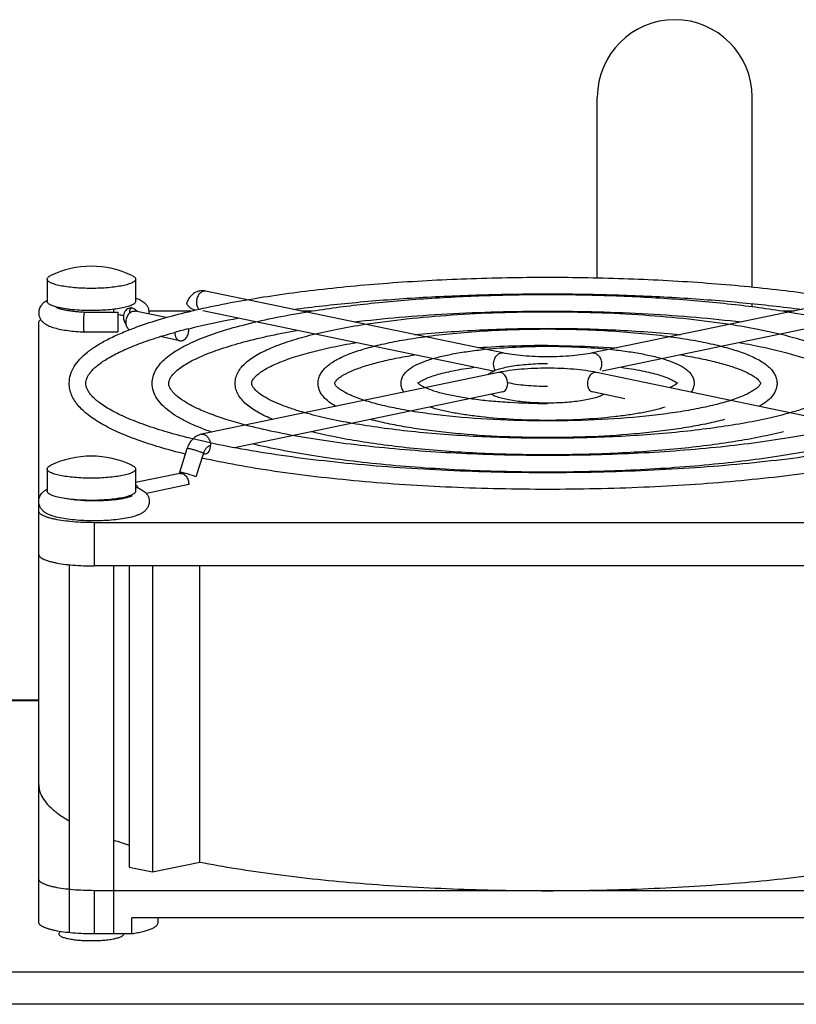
# Model space of a CAD drawing. Extents: x -1817 to 1181, y 8 to 1522.
# Tile 27 of 66: x -910 to -840, y 930 to 1019. Entities that reach past the tile are written whole.
import ezdxf

# ---------------------------------------------------------------- set-up
doc = ezdxf.new("R2010")
doc.units = 0
doc.header["$LTSCALE"] = 65.395
doc.layers.get('0').update_dxf_attribs({"linetype": 'CONTINUOUS'})

msp = doc.modelspace()

# ---------------------------------------------------------------- linework, layer by layer
at = {"color": 6, "linetype": 'CONTINUOUS'}
for p, q in [((-857.6, 995.638), (-857.6, 1011.962)), ((-843.6, 994.81), (-843.6, 1011.962)), ((-907.35, 995.51), (-907.35, 993.505)), ((-899.35, 995.51), (-899.35, 993.505)), ((-866.159, 988.843), (-893.03, 994.43)), ((-831.171, 994.43), (-858.041, 988.843)), ((-857.6, 994.068), (-857.6, 994.138)), ((-843.6, 993.035), (-843.6, 993.303)), ((-905.35, 992.785), (-905.35, 992.672)), ((-903.955, 992.544), (-903.936, 992.543)), ((-903.937, 992.543), (-900.956, 992.543)), ((-903.937, 992.543), (-903.936, 992.543)), ((-901.35, 992.785), (-901.35, 992.543)), ((-896.599, 992.042), (-899.393, 992.623)), ((-894.325, 992.634), (-898.124, 992.634)), ((-867.025, 987.185), (-893.273, 992.642)), ((-883.408, 992.634), (-884.39, 992.634)), ((-830.927, 992.642), (-857.175, 987.185)), ((-839.81, 992.634), (-840.792, 992.634)), ((-908.1, 975.584), (-908.1, 991.594)), ((-903.975, 990.743), (-903.976, 990.743)), ((-903.975, 990.743), (-900.956, 990.743)), ((-895.828, 990.701), (-895.812, 990.705)), ((-895.828, 990.701), (-895.811, 990.705)), ((-895.355, 989.945), (-897.142, 990.317)), ((-866.526, 987.079), (-893.396, 981.493)), ((-830.804, 981.493), (-857.674, 987.079)), ((-850.396, 986.104), (-850.393, 986.102)), ((-850.396, 986.104), (-850.395, 986.104)), ((-850.395, 986.104), (-850.394, 986.102)), ((-866.159, 985.317), (-890.41, 980.275)), ((-855.104, 984.706), (-858.041, 985.317)), ((-894.711, 980.187), (-895.39, 978.042)), ((-907.35, 978.357), (-907.35, 976.352)), ((-899.35, 978.357), (-899.35, 976.352)), ((-895.355, 977.955), (-899.35, 977.125)), ((-908.1, 937.376), (-908.1, 975.265)), ((-905.35, 975.632), (-905.35, 975.618)), ((-901.35, 975.632), (-901.35, 975.558)), ((-821.1, 973.506), (-903.1, 973.506)), ((-905.35, 969.705), (-905.35, 936.448)), ((-821.1, 969.593), (-903.1, 969.593)), ((-901.35, 969.593), (-901.35, 936.336)), ((-899.93, 969.593), (-899.93, 942.388)), ((-897.809, 969.593), (-897.809, 941.947)), ((-893.549, 942.833), (-893.549, 969.593)), ((-908.1, 957.462), (-969.1, 957.462)), ((-899.93, 942.388), (-897.809, 941.947)), ((-897.809, 941.947), (-893.549, 942.833)), ((-821.1, 940.249), (-903.1, 940.249)), ((-899.684, 936.336), (-899.684, 937.803)), ((-824.516, 937.803), (-899.684, 937.803)), ((-897.35, 937.803), (-897.35, 937.324))]:
    msp.add_line(p, q, dxfattribs=at)
at = {"color": 2, "linetype": 'CONTINUOUS'}
for p, q in [((-900.956, 992.543), (-900.956, 990.743)), ((-893.217, 979.783), (-893.895, 977.638)), ((-895.153, 977.95), (-895.128, 978.028)), ((-894.536, 976.942), (-898.38, 976.143)), ((-899.684, 936.336), (-903.1, 936.336))]:
    msp.add_line(p, q, dxfattribs=at)
at = {"color": 9, "linetype": 'CONTINUOUS'}
for p, q in [((-903.1, 973.506), (-903.1, 969.593)), ((-908.1, 957.397), (-971.551, 957.397)), ((-903.1, 940.249), (-903.1, 936.336)), ((-969.1, 932.914), (-804.1, 932.914)), ((-804.1, 929.98), (-969.1, 929.98))]:
    msp.add_line(p, q, dxfattribs=at)
at = {"color": 6, "linetype": 'CONTINUOUS'}
for centre, radius, start, end in [((-850.6, 1011.962), 7, 0, 180), ((-903.35, 988.174), 8.5, 64.43087, 115.56913), ((-893.321, 993.031), 1.429, 78.24514, 84.56584), ((-906.301, 991.603), 2.242, 117.90432, 118.8724), ((-899.187, 992.477), 0.725, 180.0144, 184.38686), ((-899.192, 992.477), 1.079, 353.66957, 359.99302), ((-881.811, 939.799), 52.797, 103.96753, 105.37718), ((-862.202, 899.432), 90.079, 89.93542, 93.91644), ((-873.321, 985.614), 0.689, 134.47333, 134.89576), ((-903.35, 971.021), 8.5, 64.43087, 115.56913), ((-888.249, 983.38), 40.719, 251.22989, 253.32677)]:
    msp.add_arc(centre, radius, start, end, dxfattribs=at)
at = {"color": 2, "linetype": 'CONTINUOUS'}
for centre, radius, start, end in [((-894.589, 990.694), 1.22, 179.41859, 179.99963), ((-895.727, 990.959), 1.191, 359.98639, 3.82172), ((-899.439, 975.792), 1.01, 180.70465, 185.67371)]:
    msp.add_arc(centre, radius, start, end, dxfattribs=at)
at = {"color": 6, "linetype": 'CONTINUOUS'}
for points, knots in [([(-907.35, 995.51), (-907.35, 995.539), (-907.332, 995.604), (-907.263, 995.689), (-907.156, 995.771), (-907.068, 995.818), (-907.019, 995.841)], [0, 0, 0, 0, 0.178958, 0.393377, 0.6641, 1, 1, 1, 1]), ([(-899.681, 995.841), (-899.632, 995.818), (-899.545, 995.771), (-899.437, 995.689), (-899.368, 995.604), (-899.35, 995.539), (-899.35, 995.51)], [0, 0, 0, 0, 0.3359, 0.606623, 0.821042, 1, 1, 1, 1]), ([(-903.35, 994.678), (-903.61, 994.678), (-904.121, 994.688), (-904.863, 994.734), (-905.546, 994.809), (-906.147, 994.908), (-906.582, 995.014), (-906.869, 995.112), (-907.038, 995.184), (-907.172, 995.26), (-907.271, 995.338), (-907.334, 995.421), (-907.35, 995.482), (-907.35, 995.51)], [0, 0, 0, 0, 0.185264, 0.363725, 0.52888, 0.674834, 0.796638, 0.847339, 0.890854, 0.927158, 0.95658, 0.980119, 1, 1, 1, 1]), ([(-899.35, 995.51), (-899.35, 995.482), (-899.366, 995.421), (-899.43, 995.338), (-899.528, 995.26), (-899.662, 995.184), (-899.831, 995.112), (-900.118, 995.014), (-900.554, 994.908), (-901.154, 994.809), (-901.837, 994.734), (-902.579, 994.688), (-903.09, 994.678), (-903.35, 994.678)], [0, 0, 0, 0, 0.019881, 0.04342, 0.072842, 0.109146, 0.152661, 0.203362, 0.325166, 0.47112, 0.636275, 0.814736, 1, 1, 1, 1]), ([(-889.295, 993.654), (-887.281, 993.999), (-883.039, 994.596), (-876.41, 995.22), (-869.362, 995.603), (-864.543, 995.688), (-862.1, 995.688)], [0, 0, 0, 0, 0.224477, 0.470549, 0.731488, 1, 1, 1, 1]), ([(-862.1, 995.688), (-859.657, 995.688), (-854.838, 995.603), (-847.79, 995.22), (-841.161, 994.596), (-836.919, 993.999), (-834.905, 993.654)], [0, 0, 0, 0, 0.268512, 0.529451, 0.775523, 1, 1, 1, 1]), ([(-893.185, 994.454), (-893.347, 994.469), (-893.68, 994.442), (-894.132, 994.23), (-894.487, 993.878), (-894.642, 993.582), (-894.699, 993.427)], [0, 0, 0, 0, 0.248841, 0.497727, 0.747381, 1, 1, 1, 1]), ([(-885.083, 992.778), (-883.316, 993.016), (-879.655, 993.429), (-874.009, 993.864), (-868.117, 994.129), (-864.119, 994.188), (-862.1, 994.188)], [0, 0, 0, 0, 0.232167, 0.479508, 0.73715, 1, 1, 1, 1]), ([(-883.962, 992.545), (-882.331, 992.814), (-878.906, 993.278), (-873.568, 993.765), (-867.915, 994.062), (-864.055, 994.129), (-862.1, 994.129)], [0, 0, 0, 0, 0.226047, 0.472373, 0.732639, 1, 1, 1, 1]), ([(-862.1, 994.188), (-860.081, 994.188), (-856.083, 994.129), (-850.191, 993.864), (-844.545, 993.429), (-840.884, 993.016), (-839.117, 992.778)], [0, 0, 0, 0, 0.26285, 0.520492, 0.767833, 1, 1, 1, 1]), ([(-862.1, 994.129), (-860.145, 994.129), (-856.285, 994.062), (-850.632, 993.765), (-845.294, 993.278), (-841.869, 992.814), (-840.238, 992.545)], [0, 0, 0, 0, 0.267361, 0.527627, 0.773953, 1, 1, 1, 1]), ([(-907.384, 993.566), (-907.471, 993.517), (-907.648, 993.404), (-907.886, 993.172), (-908.066, 992.857), (-908.112, 992.606), (-908.112, 992.477)], [0, 0, 0, 0, 0.219295, 0.456136, 0.719156, 1, 1, 1, 1]), ([(-899.429, 991.128), (-898.732, 991.386), (-897.234, 991.879), (-894.829, 992.531), (-892.153, 993.134), (-890.275, 993.485), (-889.295, 993.654)], [0, 0, 0, 0, 0.21331, 0.451913, 0.714678, 1, 1, 1, 1]), ([(-898.112, 992.477), (-898.112, 992.571), (-898.137, 992.757), (-898.24, 993.009), (-898.388, 993.219), (-898.612, 993.433), (-898.933, 993.628), (-899.208, 993.735), (-899.349, 993.782)], [0, 0, 0, 0, 0.146542, 0.287914, 0.4201, 0.542188, 0.768642, 1, 1, 1, 1]), ([(-908.112, 992.477), (-908.112, 992.373), (-908.082, 992.167), (-907.958, 991.894), (-907.784, 991.676), (-907.525, 991.457), (-907.153, 991.262), (-906.654, 991.095), (-906.085, 990.964), (-905.44, 990.861), (-904.728, 990.785), (-904.232, 990.754), (-903.976, 990.743)], [0, 0, 0, 0, 0.064329, 0.125892, 0.182758, 0.235011, 0.334009, 0.439409, 0.558892, 0.693713, 0.841944, 1, 1, 1, 1]), ([(-906.526, 992.971), (-906.528, 992.973), (-906.51, 992.962), (-906.501, 992.958), (-906.473, 992.944), (-906.443, 992.931), (-906.387, 992.908), (-906.304, 992.878), (-906.186, 992.842), (-906.049, 992.805), (-905.894, 992.769), (-905.723, 992.734), (-905.537, 992.7), (-905.266, 992.658), (-904.902, 992.612), (-904.439, 992.57), (-904.119, 992.551), (-903.955, 992.544)], [0, 0, 0, 0, 0.003538, 0.010753, 0.021155, 0.034449, 0.050384, 0.089331, 0.136608, 0.191174, 0.25221, 0.319041, 0.391083, 0.467808, 0.633349, 0.811944, 1, 1, 1, 1]), ([(-904.045, 991.456), (-904.045, 991.573), (-904.041, 991.799), (-904.026, 992.071), (-904.008, 992.264), (-903.994, 992.376), (-903.978, 992.46), (-903.965, 992.506), (-903.956, 992.523)], [0, 0, 0, 0, 0.327607, 0.631864, 0.760579, 0.867101, 0.947691, 1, 1, 1, 1]), ([(-903.956, 992.523), (-903.955, 992.526), (-903.95, 992.534), (-903.943, 992.543), (-903.937, 992.543)], [0, 0, 0, 0, 0.348667, 1, 1, 1, 1]), ([(-900.444, 992.208), (-900.484, 992.216), (-900.654, 992.249), (-900.825, 992.276), (-900.956, 992.294)], [0, 0, 0, 0, 0.233982, 1, 1, 1, 1]), ([(-899.969, 992.863), (-899.904, 992.884), (-899.82, 992.912), (-899.731, 992.953), (-899.705, 992.967), (-899.698, 992.972)], [0, 0, 0, 0, 0.699455, 0.909299, 1, 1, 1, 1]), ([(-899.778, 992.891), (-899.796, 992.867), (-899.875, 992.744), (-899.912, 992.594), (-899.912, 992.477)], [0, 0, 0, 0, 0.202706, 1, 1, 1, 1]), ([(-897.85, 986.102), (-897.85, 986.303), (-897.795, 986.708), (-897.561, 987.28), (-897.202, 987.805), (-896.737, 988.287), (-896.175, 988.737), (-895.519, 989.163), (-894.767, 989.57), (-893.589, 990.115), (-891.874, 990.746), (-889.537, 991.42), (-886.862, 992.032), (-884.963, 992.38), (-883.962, 992.545)], [0, 0, 0, 0, 0.037416, 0.075162, 0.114029, 0.155109, 0.199431, 0.247782, 0.300691, 0.358486, 0.489291, 0.640471, 0.811202, 1, 1, 1, 1]), ([(-879.632, 991.645), (-878.266, 991.81), (-875.453, 992.098), (-869.611, 992.51), (-865.129, 992.629), (-862.1, 992.629)], [0, 0, 0, 0, 0.234984, 0.482771, 1, 1, 1, 1]), ([(-878.614, 991.433), (-877.367, 991.625), (-874.764, 991.959), (-870.723, 992.308), (-866.466, 992.522), (-863.567, 992.57), (-862.1, 992.57)], [0, 0, 0, 0, 0.228357, 0.475055, 0.734331, 1, 1, 1, 1]), ([(-862.1, 992.629), (-859.071, 992.629), (-854.589, 992.51), (-848.747, 992.098), (-845.934, 991.81), (-844.568, 991.645)], [0, 0, 0, 0, 0.517229, 0.765016, 1, 1, 1, 1]), ([(-862.1, 992.57), (-860.633, 992.57), (-857.734, 992.522), (-853.477, 992.308), (-849.436, 991.959), (-846.833, 991.625), (-845.586, 991.433)], [0, 0, 0, 0, 0.265669, 0.524945, 0.771643, 1, 1, 1, 1]), ([(-840.238, 992.545), (-839.238, 992.38), (-837.338, 992.032), (-834.663, 991.42), (-832.326, 990.746), (-830.611, 990.115), (-829.433, 989.57), (-828.682, 989.163), (-828.025, 988.737), (-827.463, 988.287), (-826.998, 987.805), (-826.639, 987.28), (-826.405, 986.709), (-826.35, 986.303), (-826.35, 986.102)], [0, 0, 0, 0, 0.188798, 0.359528, 0.510709, 0.641513, 0.699308, 0.752218, 0.800569, 0.844891, 0.885971, 0.924838, 0.962584, 1, 1, 1, 1]), ([(-908.1, 991.594), (-908.1, 991.617), (-908.092, 991.666), (-908.057, 991.736), (-908, 991.805), (-907.953, 991.846), (-907.926, 991.866)], [0, 0, 0, 0, 0.20855, 0.435935, 0.696648, 1, 1, 1, 1]), ([(-903.976, 990.743), (-903.982, 990.743), (-903.996, 990.764), (-904.006, 990.802), (-904.018, 990.866), (-904.027, 990.95), (-904.035, 991.056), (-904.043, 991.226), (-904.045, 991.361), (-904.045, 991.456)], [0, 0, 0, 0, 0.027527, 0.084343, 0.173155, 0.292413, 0.439102, 0.609222, 1, 1, 1, 1]), ([(-894.555, 991.034), (-894.208, 991.121), (-892.735, 991.474), (-891.25, 991.776), (-890.112, 991.985)], [0, 0, 0, 0, 0.236112, 1, 1, 1, 1]), ([(-890.35, 986.102), (-890.35, 986.279), (-890.3, 986.634), (-890.092, 987.131), (-889.775, 987.579), (-889.372, 987.985), (-888.89, 988.359), (-888.108, 988.848), (-886.921, 989.407), (-885.251, 989.999), (-883.285, 990.541), (-881.042, 991.029), (-879.451, 991.304), (-878.614, 991.433)], [0, 0, 0, 0, 0.039064, 0.078134, 0.117889, 0.159484, 0.204051, 0.252462, 0.362881, 0.493129, 0.643445, 0.812933, 1, 1, 1, 1]), ([(-845.586, 991.433), (-844.749, 991.304), (-843.158, 991.029), (-840.915, 990.541), (-838.95, 989.999), (-837.28, 989.407), (-836.092, 988.848), (-835.31, 988.359), (-834.828, 987.985), (-834.425, 987.579), (-834.109, 987.131), (-833.9, 986.634), (-833.85, 986.279), (-833.85, 986.102)], [0, 0, 0, 0, 0.187066, 0.356554, 0.50687, 0.637118, 0.747538, 0.795949, 0.840516, 0.882111, 0.921867, 0.960936, 1, 1, 1, 1]), ([(-905.35, 986.102), (-905.35, 986.365), (-905.267, 986.899), (-904.916, 987.643), (-904.38, 988.323), (-903.685, 988.95), (-902.837, 989.54), (-901.839, 990.101), (-900.69, 990.638), (-899.865, 990.966), (-899.429, 991.128)], [0, 0, 0, 0, 0.096146, 0.194392, 0.298089, 0.410965, 0.536004, 0.675187, 0.829666, 1, 1, 1, 1]), ([(-903.956, 990.763), (-903.958, 990.76), (-903.962, 990.752), (-903.969, 990.743), (-903.975, 990.743)], [0, 0, 0, 0, 0.352454, 1, 1, 1, 1]), ([(-903.85, 986.102), (-903.85, 986.174), (-903.835, 986.326), (-903.764, 986.56), (-903.637, 986.813), (-903.361, 987.206), (-902.821, 987.727), (-901.937, 988.339), (-900.777, 988.959), (-899.353, 989.571), (-897.678, 990.165), (-896.47, 990.524), (-895.828, 990.701)], [0, 0, 0, 0, 0.022457, 0.047226, 0.076134, 0.110359, 0.19679, 0.308466, 0.445325, 0.606779, 0.792006, 1, 1, 1, 1]), ([(-896.35, 986.102), (-896.35, 986.171), (-896.328, 986.324), (-896.228, 986.567), (-896.041, 986.843), (-895.754, 987.147), (-895.361, 987.47), (-894.863, 987.804), (-894.262, 988.142), (-893.274, 988.618), (-891.798, 989.186), (-889.754, 989.808), (-887.383, 990.386), (-885.691, 990.72), (-884.796, 990.88)], [0, 0, 0, 0, 0.015981, 0.035458, 0.060762, 0.092919, 0.132225, 0.178673, 0.232151, 0.292512, 0.433165, 0.599178, 0.788794, 1, 1, 1, 1]), ([(-874.094, 990.493), (-872.153, 990.69), (-868.157, 990.977), (-864.153, 991.07), (-862.1, 991.07)], [0, 0, 0, 0, 0.487255, 1, 1, 1, 1]), ([(-873.231, 990.314), (-872.376, 990.431), (-870.604, 990.635), (-866.895, 990.927), (-864.037, 991.01), (-862.1, 991.01)], [0, 0, 0, 0, 0.232097, 0.479402, 1, 1, 1, 1]), ([(-862.1, 991.07), (-860.047, 991.07), (-856.043, 990.977), (-852.047, 990.69), (-850.106, 990.493)], [0, 0, 0, 0, 0.512745, 1, 1, 1, 1]), ([(-862.1, 991.01), (-860.163, 991.01), (-857.305, 990.927), (-853.596, 990.635), (-851.824, 990.431), (-850.969, 990.314)], [0, 0, 0, 0, 0.520598, 0.767903, 1, 1, 1, 1]), ([(-888.85, 986.102), (-888.85, 986.144), (-888.836, 986.241), (-888.765, 986.404), (-888.626, 986.602), (-888.404, 986.831), (-888.093, 987.081), (-887.692, 987.342), (-887.205, 987.609), (-886.401, 987.986), (-885.195, 988.437), (-883.525, 988.929), (-881.587, 989.386), (-880.205, 989.648), (-879.474, 989.773)], [0, 0, 0, 0, 0.012018, 0.028186, 0.05109, 0.081723, 0.120224, 0.166434, 0.22012, 0.281045, 0.423644, 0.59239, 0.785255, 1, 1, 1, 1]), ([(-882.85, 986.102), (-882.85, 986.256), (-882.805, 986.563), (-882.619, 986.986), (-882.344, 987.358), (-881.87, 987.81), (-881.098, 988.3), (-879.972, 988.799), (-878.607, 989.251), (-877.009, 989.659), (-875.192, 990.022), (-873.906, 990.221), (-873.231, 990.314)], [0, 0, 0, 0, 0.041631, 0.082721, 0.123778, 0.166081, 0.259302, 0.369368, 0.498836, 0.647925, 0.815586, 1, 1, 1, 1]), ([(-862.1, 989.51), (-861.57, 989.51), (-859.484, 989.493), (-857.399, 989.407), (-855.846, 989.3)], [0, 0, 0, 0, 0.25397, 1, 1, 1, 1]), ([(-850.969, 990.314), (-850.294, 990.221), (-849.008, 990.022), (-847.191, 989.659), (-845.593, 989.251), (-844.228, 988.799), (-843.102, 988.3), (-842.33, 987.81), (-841.856, 987.358), (-841.581, 986.986), (-841.395, 986.563), (-841.35, 986.256), (-841.35, 986.102)], [0, 0, 0, 0, 0.184413, 0.352074, 0.501163, 0.630631, 0.740698, 0.833919, 0.876223, 0.91728, 0.958368, 1, 1, 1, 1]), ([(-844.726, 989.773), (-843.996, 989.648), (-842.613, 989.386), (-840.675, 988.929), (-839.005, 988.437), (-837.8, 987.986), (-836.995, 987.609), (-836.508, 987.342), (-836.107, 987.081), (-835.796, 986.831), (-835.574, 986.602), (-835.412, 986.372), (-835.35, 986.199), (-835.35, 986.102)], [0, 0, 0, 0, 0.214787, 0.40769, 0.576471, 0.719101, 0.780039, 0.833738, 0.879959, 0.91847, 0.949112, 0.972023, 1, 1, 1, 1]), ([(-881.35, 986.102), (-881.35, 986.115), (-881.343, 986.155), (-881.304, 986.237), (-881.215, 986.357), (-881.058, 986.511), (-880.827, 986.688), (-880.386, 986.963), (-879.658, 987.305), (-878.588, 987.686), (-877.287, 988.049), (-875.78, 988.383), (-874.705, 988.573), (-874.137, 988.664)], [0, 0, 0, 0, 0.005045, 0.015435, 0.034245, 0.062355, 0.099591, 0.145503, 0.261553, 0.407579, 0.581019, 0.779371, 1, 1, 1, 1]), ([(-875.35, 986.102), (-875.35, 986.236), (-875.308, 986.499), (-875.139, 986.852), (-874.898, 987.147), (-874.502, 987.488), (-873.877, 987.843), (-872.982, 988.193), (-871.909, 988.501), (-870.662, 988.771), (-869.257, 989.001), (-868.268, 989.121), (-867.75, 989.174)], [0, 0, 0, 0, 0.046105, 0.090566, 0.133615, 0.176864, 0.270388, 0.379912, 0.508348, 0.65568, 0.820374, 1, 1, 1, 1]), ([(-867.75, 989.174), (-866.836, 989.269), (-864.954, 989.406), (-863.067, 989.451), (-862.1, 989.451)], [0, 0, 0, 0, 0.487346, 1, 1, 1, 1]), ([(-858.041, 988.843), (-858.323, 988.785), (-858.937, 988.683), (-860.29, 988.537), (-862.1, 988.469), (-863.91, 988.537), (-865.263, 988.683), (-865.877, 988.785), (-866.159, 988.843)], [0, 0, 0, 0, 0.10623, 0.228524, 0.5, 0.771476, 0.89377, 1, 1, 1, 1]), ([(-862.1, 989.451), (-861.133, 989.451), (-859.246, 989.406), (-857.364, 989.269), (-856.45, 989.174)], [0, 0, 0, 0, 0.512654, 1, 1, 1, 1]), ([(-856.45, 989.174), (-855.933, 989.121), (-854.943, 989.001), (-853.538, 988.771), (-852.291, 988.501), (-851.218, 988.193), (-850.323, 987.843), (-849.698, 987.488), (-849.302, 987.147), (-849.061, 986.852), (-848.892, 986.499), (-848.85, 986.235), (-848.85, 986.102)], [0, 0, 0, 0, 0.179627, 0.344322, 0.491654, 0.620089, 0.729612, 0.823134, 0.866384, 0.909432, 0.953895, 1, 1, 1, 1]), ([(-850.063, 988.664), (-849.496, 988.573), (-848.42, 988.383), (-846.913, 988.049), (-845.612, 987.686), (-844.543, 987.305), (-843.814, 986.963), (-843.373, 986.688), (-843.142, 986.511), (-842.985, 986.357), (-842.896, 986.237), (-842.857, 986.155), (-842.85, 986.115), (-842.85, 986.102)], [0, 0, 0, 0, 0.220626, 0.418975, 0.592414, 0.73844, 0.854491, 0.900404, 0.937641, 0.965752, 0.984565, 0.994955, 1, 1, 1, 1]), ([(-867.489, 986.879), (-867.371, 986.989), (-867.088, 987.172), (-866.598, 987.368), (-866.029, 987.526), (-865.372, 987.656), (-864.633, 987.76), (-863.535, 987.863), (-862.681, 987.892), (-862.1, 987.892)], [0, 0, 0, 0, 0.086924, 0.179047, 0.28446, 0.405123, 0.539999, 0.686506, 1, 1, 1, 1]), ([(-873.803, 986.105), (-873.742, 986.165), (-873.563, 986.296), (-873.214, 986.483), (-872.731, 986.682), (-872.127, 986.88), (-871.415, 987.07), (-870.285, 987.318), (-869.385, 987.461), (-868.757, 987.545)], [0, 0, 0, 0, 0.048642, 0.124507, 0.223981, 0.344533, 0.484181, 0.641149, 1, 1, 1, 1]), ([(-857.674, 987.079), (-857.993, 987.146), (-858.673, 987.259), (-860.148, 987.419), (-862.1, 987.494), (-864.052, 987.419), (-865.527, 987.259), (-866.207, 987.146), (-866.526, 987.079)], [0, 0, 0, 0, 0.109826, 0.232294, 0.5, 0.767706, 0.890174, 1, 1, 1, 1]), ([(-855.443, 987.545), (-854.814, 987.461), (-853.914, 987.318), (-852.783, 987.07), (-852.071, 986.88), (-851.467, 986.681), (-850.984, 986.482), (-850.635, 986.295), (-850.457, 986.164), (-850.396, 986.104)], [0, 0, 0, 0, 0.359058, 0.516091, 0.655774, 0.776324, 0.875754, 0.951523, 1, 1, 1, 1]), ([(-894.867, 979.702), (-895.636, 979.893), (-897.091, 980.284), (-899.127, 980.944), (-900.895, 981.643), (-902.388, 982.383), (-903.438, 983.062), (-904.121, 983.643), (-904.669, 984.214), (-905.09, 984.859), (-905.312, 985.563), (-905.35, 985.923), (-905.35, 986.102)], [0, 0, 0, 0, 0.183497, 0.348649, 0.495081, 0.623045, 0.733773, 0.783521, 0.830187, 0.916852, 0.958602, 1, 1, 1, 1]), ([(-894.171, 981.075), (-894.936, 981.261), (-896.378, 981.639), (-898.385, 982.273), (-900.099, 982.934), (-901.502, 983.61), (-902.453, 984.205), (-903.032, 984.682), (-903.352, 985.004), (-903.587, 985.309), (-903.744, 985.593), (-903.831, 985.854), (-903.85, 986.023), (-903.85, 986.102)], [0, 0, 0, 0, 0.208709, 0.39493, 0.557414, 0.695121, 0.807261, 0.853653, 0.893613, 0.927358, 0.955437, 0.979006, 1, 1, 1, 1]), ([(-892.464, 981.686), (-892.857, 981.824), (-893.601, 982.105), (-894.638, 982.566), (-895.542, 983.049), (-896.311, 983.56), (-896.947, 984.108), (-897.442, 984.709), (-897.771, 985.378), (-897.85, 985.863), (-897.85, 986.102)], [0, 0, 0, 0, 0.169804, 0.323785, 0.462482, 0.587078, 0.699665, 0.803459, 0.902464, 1, 1, 1, 1]), ([(-889.4, 982.324), (-889.96, 982.471), (-891.012, 982.771), (-892.472, 983.269), (-893.713, 983.782), (-894.721, 984.302), (-895.397, 984.753), (-895.802, 985.108), (-896.021, 985.344), (-896.18, 985.562), (-896.306, 985.805), (-896.35, 985.99), (-896.35, 986.102)], [0, 0, 0, 0, 0.21185, 0.400392, 0.564427, 0.702892, 0.814863, 0.86075, 0.899884, 0.932472, 0.959099, 1, 1, 1, 1]), ([(-886.941, 982.835), (-887.41, 983.028), (-888.073, 983.337), (-888.867, 983.829), (-889.357, 984.206), (-889.766, 984.614), (-890.087, 985.065), (-890.3, 985.565), (-890.35, 985.924), (-890.35, 986.102)], [0, 0, 0, 0, 0.305032, 0.438616, 0.561459, 0.675966, 0.785289, 0.892659, 1, 1, 1, 1]), ([(-884.049, 983.436), (-884.445, 983.548), (-885.189, 983.775), (-886.217, 984.147), (-887.084, 984.528), (-887.782, 984.908), (-888.299, 985.273), (-888.605, 985.571), (-888.751, 985.783), (-888.825, 985.931), (-888.85, 986.039), (-888.85, 986.102)], [0, 0, 0, 0, 0.217859, 0.411118, 0.578491, 0.718713, 0.830494, 0.912756, 0.942965, 0.96652, 1, 1, 1, 1]), ([(-881.248, 984.018), (-881.465, 984.142), (-881.868, 984.4), (-882.386, 984.871), (-882.694, 985.346), (-882.827, 985.768), (-882.85, 985.991), (-882.85, 986.102)], [0, 0, 0, 0, 0.272295, 0.519932, 0.758062, 0.878473, 1, 1, 1, 1]), ([(-878.66, 984.556), (-879.1, 984.698), (-879.711, 984.919), (-880.43, 985.271), (-880.82, 985.508), (-881.097, 985.723), (-881.261, 985.901), (-881.335, 986.023), (-881.35, 986.084), (-881.35, 986.102)], [0, 0, 0, 0, 0.436647, 0.61181, 0.755804, 0.866506, 0.941924, 0.982895, 1, 1, 1, 1]), ([(-875.085, 985.299), (-875.165, 985.414), (-875.3, 985.669), (-875.35, 985.957), (-875.35, 986.102)], [0, 0, 0, 0, 0.489922, 1, 1, 1, 1]), ([(-873.153, 985.702), (-873.254, 985.748), (-873.431, 985.835), (-873.649, 985.969), (-873.784, 986.077), (-873.844, 986.14), (-873.859, 986.163)], [0, 0, 0, 0, 0.391473, 0.69585, 0.902479, 1, 1, 1, 1]), ([(-862.1, 985.812), (-862.762, 985.812), (-863.719, 985.851), (-864.913, 985.992), (-865.444, 986.089), (-865.684, 986.146)], [0, 0, 0, 0, 0.551215, 0.794786, 1, 1, 1, 1]), ([(-850.339, 986.165), (-850.339, 986.167), (-850.337, 986.171), (-850.342, 986.161), (-850.347, 986.154), (-850.361, 986.137), (-850.379, 986.116), (-850.405, 986.09), (-850.438, 986.061), (-850.478, 986.028), (-850.525, 985.992), (-850.601, 985.939), (-850.714, 985.869), (-850.871, 985.785), (-850.986, 985.73), (-851.047, 985.702)], [0, 0, 0, 0, 0.004206, 0.008765, 0.022627, 0.046006, 0.078957, 0.121286, 0.172775, 0.233113, 0.301996, 0.379121, 0.556919, 0.764461, 1, 1, 1, 1]), ([(-848.85, 986.102), (-848.85, 985.956), (-848.9, 985.669), (-849.035, 985.414), (-849.115, 985.299)], [0, 0, 0, 0, 0.510076, 1, 1, 1, 1]), ([(-842.85, 986.102), (-842.85, 986.084), (-842.865, 986.023), (-842.939, 985.901), (-843.103, 985.723), (-843.38, 985.508), (-843.77, 985.271), (-844.489, 984.919), (-845.1, 984.698), (-845.54, 984.556)], [0, 0, 0, 0, 0.017104, 0.05807, 0.133485, 0.244186, 0.38818, 0.563345, 1, 1, 1, 1]), ([(-841.35, 986.102), (-841.35, 985.991), (-841.373, 985.768), (-841.506, 985.346), (-841.814, 984.871), (-842.332, 984.4), (-842.735, 984.142), (-842.952, 984.018)], [0, 0, 0, 0, 0.121527, 0.241939, 0.480068, 0.727705, 1, 1, 1, 1]), ([(-835.35, 986.102), (-835.35, 986.039), (-835.375, 985.931), (-835.449, 985.783), (-835.595, 985.571), (-835.901, 985.273), (-836.418, 984.908), (-837.116, 984.528), (-837.983, 984.147), (-839.011, 983.775), (-839.755, 983.548), (-840.151, 983.436)], [0, 0, 0, 0, 0.033479, 0.057032, 0.087238, 0.169497, 0.281275, 0.421498, 0.588873, 0.782135, 1, 1, 1, 1]), ([(-862.1, 984.253), (-863.254, 984.253), (-864.957, 984.302), (-867.167, 984.47), (-868.691, 984.64), (-870.076, 984.851), (-871.291, 985.098), (-872.303, 985.37), (-872.898, 985.587), (-873.153, 985.702)], [0, 0, 0, 0, 0.30894, 0.455761, 0.593526, 0.71944, 0.830861, 0.925255, 1, 1, 1, 1]), ([(-862.1, 984.312), (-862.627, 984.312), (-863.635, 984.344), (-864.852, 984.464), (-865.725, 984.614), (-866.281, 984.743), (-866.765, 984.896), (-867.055, 985.028), (-867.185, 985.103)], [0, 0, 0, 0, 0.304546, 0.583409, 0.706512, 0.816476, 0.913344, 1, 1, 1, 1]), ([(-857.015, 985.103), (-857.145, 985.028), (-857.435, 984.897), (-857.919, 984.743), (-858.475, 984.614), (-859.348, 984.464), (-860.565, 984.344), (-861.574, 984.312), (-862.1, 984.312)], [0, 0, 0, 0, 0.086656, 0.183521, 0.293483, 0.416585, 0.69545, 1, 1, 1, 1]), ([(-862.1, 982.694), (-863.728, 982.694), (-866.888, 982.774), (-870.738, 983.076), (-873.587, 983.443), (-875.478, 983.76), (-877.153, 984.12), (-878.187, 984.404), (-878.66, 984.556)], [0, 0, 0, 0, 0.292221, 0.566955, 0.692571, 0.80777, 0.910789, 1, 1, 1, 1]), ([(-845.54, 984.556), (-846.013, 984.404), (-847.047, 984.12), (-848.723, 983.76), (-850.613, 983.443), (-853.462, 983.076), (-857.312, 982.774), (-860.472, 982.694), (-862.1, 982.694)], [0, 0, 0, 0, 0.089211, 0.192231, 0.307429, 0.433045, 0.707779, 1, 1, 1, 1]), ([(-862.1, 981.134), (-864.213, 981.134), (-868.329, 981.233), (-873.359, 981.604), (-877.12, 982.054), (-879.657, 982.446), (-881.949, 982.894), (-883.382, 983.247), (-884.049, 983.436)], [0, 0, 0, 0, 0.286519, 0.557934, 0.683477, 0.800001, 0.905973, 1, 1, 1, 1]), ([(-862.1, 982.753), (-863.131, 982.753), (-865.136, 982.804), (-867.583, 982.994), (-869.405, 983.227), (-870.628, 983.429), (-871.731, 983.663), (-872.419, 983.849), (-872.739, 983.949)], [0, 0, 0, 0, 0.288122, 0.560053, 0.685264, 0.801122, 0.906331, 1, 1, 1, 1]), ([(-851.461, 983.949), (-851.781, 983.849), (-852.469, 983.663), (-853.572, 983.429), (-854.795, 983.227), (-856.617, 982.994), (-859.064, 982.804), (-861.069, 982.753), (-862.1, 982.753)], [0, 0, 0, 0, 0.093669, 0.198878, 0.314736, 0.439947, 0.711878, 1, 1, 1, 1]), ([(-840.151, 983.436), (-840.818, 983.247), (-842.251, 982.894), (-844.543, 982.446), (-847.08, 982.054), (-850.841, 981.604), (-855.871, 981.233), (-859.987, 981.134), (-862.1, 981.134)], [0, 0, 0, 0, 0.094027, 0.199999, 0.316523, 0.442066, 0.713481, 1, 1, 1, 1]), ([(-862.1, 981.194), (-863.621, 981.194), (-866.59, 981.263), (-870.225, 981.525), (-872.959, 981.843), (-874.823, 982.121), (-876.528, 982.443), (-877.604, 982.696), (-878.11, 982.832)], [0, 0, 0, 0, 0.282909, 0.552044, 0.677395, 0.79464, 0.902518, 1, 1, 1, 1]), ([(-846.09, 982.832), (-846.597, 982.696), (-847.672, 982.443), (-849.377, 982.121), (-851.241, 981.843), (-853.975, 981.525), (-857.61, 981.263), (-860.579, 981.194), (-862.1, 981.194)], [0, 0, 0, 0, 0.097482, 0.20536, 0.322605, 0.447956, 0.717091, 1, 1, 1, 1]), ([(-893.396, 981.493), (-893.55, 981.461), (-893.852, 981.344), (-894.233, 981.043), (-894.528, 980.649), (-894.661, 980.345), (-894.711, 980.187)], [0, 0, 0, 0, 0.244091, 0.490906, 0.742815, 1, 1, 1, 1]), ([(-862.1, 979.575), (-864.7, 979.575), (-869.773, 979.692), (-875.983, 980.134), (-880.651, 980.67), (-883.827, 981.138), (-886.723, 981.675), (-888.545, 982.098), (-889.4, 982.324)], [0, 0, 0, 0, 0.283602, 0.553321, 0.67883, 0.796036, 0.903521, 1, 1, 1, 1]), ([(-862.1, 979.634), (-864.11, 979.634), (-868.039, 979.723), (-872.857, 980.056), (-876.496, 980.461), (-878.995, 980.817), (-881.297, 981.227), (-882.754, 981.55), (-883.444, 981.723)], [0, 0, 0, 0, 0.280562, 0.548404, 0.673789, 0.791632, 0.900717, 1, 1, 1, 1]), ([(-834.8, 982.324), (-835.655, 982.098), (-837.477, 981.675), (-840.373, 981.138), (-843.55, 980.67), (-848.217, 980.134), (-854.427, 979.692), (-859.5, 979.575), (-862.1, 979.575)], [0, 0, 0, 0, 0.096479, 0.203964, 0.321169, 0.446679, 0.716398, 1, 1, 1, 1]), ([(-840.756, 981.723), (-841.446, 981.55), (-842.904, 981.227), (-845.205, 980.817), (-847.704, 980.461), (-851.343, 980.056), (-856.161, 979.723), (-860.09, 979.634), (-862.1, 979.634)], [0, 0, 0, 0, 0.099283, 0.208368, 0.326211, 0.451596, 0.719438, 1, 1, 1, 1]), ([(-862.1, 978.016), (-865.115, 978.016), (-871.012, 978.146), (-878.245, 978.636), (-883.715, 979.23), (-887.475, 979.752), (-890.938, 980.352), (-893.132, 980.824), (-894.171, 981.075)], [0, 0, 0, 0, 0.28022, 0.547983, 0.673462, 0.791465, 0.900704, 1, 1, 1, 1]), ([(-862.1, 978.075), (-864.598, 978.075), (-869.487, 978.182), (-875.485, 978.588), (-880.028, 979.08), (-883.16, 979.513), (-886.054, 980.013), (-887.893, 980.407), (-888.766, 980.617)], [0, 0, 0, 0, 0.279237, 0.546341, 0.671738, 0.789914, 0.899681, 1, 1, 1, 1]), ([(-830.029, 981.075), (-831.068, 980.824), (-833.262, 980.352), (-836.725, 979.752), (-840.485, 979.23), (-845.955, 978.636), (-853.188, 978.146), (-859.085, 978.016), (-862.1, 978.016)], [0, 0, 0, 0, 0.099296, 0.208534, 0.326538, 0.452017, 0.71978, 1, 1, 1, 1]), ([(-835.434, 980.617), (-836.307, 980.407), (-838.146, 980.013), (-841.04, 979.513), (-844.172, 979.08), (-848.715, 978.588), (-854.713, 978.182), (-859.602, 978.075), (-862.1, 978.075)], [0, 0, 0, 0, 0.100319, 0.210086, 0.328262, 0.453659, 0.720763, 1, 1, 1, 1]), ([(-862.1, 976.516), (-864.999, 976.516), (-870.682, 976.635), (-877.667, 977.087), (-882.982, 977.633), (-886.675, 978.116), (-890.113, 978.674), (-892.309, 979.112), (-893.356, 979.346)], [0, 0, 0, 0, 0.276626, 0.542247, 0.667643, 0.786455, 0.897571, 1, 1, 1, 1]), ([(-830.844, 979.346), (-831.892, 979.112), (-834.087, 978.674), (-837.525, 978.116), (-841.218, 977.633), (-846.533, 977.087), (-853.518, 976.635), (-859.201, 976.516), (-862.1, 976.516)], [0, 0, 0, 0, 0.102429, 0.213545, 0.332357, 0.457753, 0.723374, 1, 1, 1, 1]), ([(-907.35, 978.357), (-907.35, 978.386), (-907.332, 978.451), (-907.263, 978.536), (-907.156, 978.618), (-907.068, 978.665), (-907.019, 978.689)], [0, 0, 0, 0, 0.178958, 0.393377, 0.6641, 1, 1, 1, 1]), ([(-903.35, 977.525), (-903.61, 977.525), (-904.121, 977.536), (-904.863, 977.582), (-905.546, 977.656), (-906.147, 977.755), (-906.582, 977.861), (-906.869, 977.959), (-907.038, 978.032), (-907.172, 978.107), (-907.271, 978.186), (-907.334, 978.268), (-907.35, 978.329), (-907.35, 978.357)], [0, 0, 0, 0, 0.185264, 0.363725, 0.52888, 0.674834, 0.796638, 0.847339, 0.890854, 0.927158, 0.95658, 0.980119, 1, 1, 1, 1]), ([(-899.35, 978.357), (-899.35, 978.329), (-899.366, 978.268), (-899.43, 978.186), (-899.528, 978.107), (-899.662, 978.032), (-899.831, 977.959), (-900.118, 977.861), (-900.554, 977.755), (-901.154, 977.656), (-901.837, 977.582), (-902.579, 977.536), (-903.09, 977.525), (-903.35, 977.525)], [0, 0, 0, 0, 0.019881, 0.04342, 0.072842, 0.109146, 0.152661, 0.203362, 0.325166, 0.47112, 0.636275, 0.814736, 1, 1, 1, 1]), ([(-899.681, 978.689), (-899.632, 978.665), (-899.545, 978.618), (-899.437, 978.536), (-899.368, 978.451), (-899.35, 978.386), (-899.35, 978.357)], [0, 0, 0, 0, 0.3359, 0.606623, 0.821042, 1, 1, 1, 1]), ([(-908.112, 975.423), (-908.112, 975.556), (-908.064, 975.814), (-907.873, 976.135), (-907.624, 976.368), (-907.441, 976.482), (-907.35, 976.53)], [0, 0, 0, 0, 0.281791, 0.544689, 0.780662, 1, 1, 1, 1]), ([(-899.349, 976.728), (-899.208, 976.681), (-898.933, 976.575), (-898.612, 976.38), (-898.388, 976.165), (-898.24, 975.956), (-898.137, 975.703), (-898.112, 975.517), (-898.112, 975.423)], [0, 0, 0, 0, 0.231376, 0.457835, 0.579916, 0.712096, 0.85346, 1, 1, 1, 1]), ([(-898.112, 975.423), (-898.112, 975.305), (-898.151, 975.073), (-898.306, 974.776), (-898.516, 974.548), (-898.749, 974.38), (-898.996, 974.251), (-899.358, 974.106), (-899.877, 973.963), (-900.576, 973.834), (-901.365, 973.741), (-902.221, 973.684), (-903.112, 973.664), (-904.004, 973.684), (-904.86, 973.741), (-905.649, 973.834), (-906.348, 973.963), (-906.866, 974.106), (-907.229, 974.251), (-907.475, 974.38), (-907.708, 974.548), (-907.918, 974.776), (-908.074, 975.073), (-908.112, 975.305), (-908.112, 975.423)], [0, 0, 0, 0, 0.030927, 0.060175, 0.086776, 0.111238, 0.135019, 0.159459, 0.213311, 0.275494, 0.345463, 0.421212, 0.500007, 0.578801, 0.654549, 0.724518, 0.786699, 0.84055, 0.864989, 0.888769, 0.913232, 0.93983, 0.969075, 1, 1, 1, 1]), ([(-899.699, 975.917), (-899.698, 975.918), (-899.697, 975.919), (-899.701, 975.916), (-899.707, 975.912), (-899.724, 975.903), (-899.745, 975.893), (-899.775, 975.879), (-899.826, 975.858), (-899.905, 975.83), (-900.015, 975.795), (-900.144, 975.759), (-900.289, 975.724), (-900.45, 975.69), (-900.625, 975.657), (-900.881, 975.615), (-901.226, 975.569), (-901.666, 975.526), (-902.132, 975.495), (-902.615, 975.475), (-903.107, 975.469), (-903.599, 975.475), (-904.231, 975.5), (-904.956, 975.558), (-905.516, 975.639), (-905.771, 975.69)], [0, 0, 0, 0, 0.000261, 0.000403, 0.001824, 0.004652, 0.008761, 0.014036, 0.020376, 0.035922, 0.054848, 0.076735, 0.101256, 0.128143, 0.157164, 0.188109, 0.255015, 0.327416, 0.403929, 0.483187, 0.563826, 0.644481, 0.723783, 0.872858, 1, 1, 1, 1]), ([(-903.1, 973.506), (-903.425, 973.506), (-904.064, 973.519), (-904.991, 973.576), (-905.845, 973.669), (-906.496, 973.777), (-906.955, 973.881), (-907.247, 973.962), (-907.499, 974.048), (-907.71, 974.139), (-907.877, 974.233), (-908.001, 974.331), (-908.08, 974.434), (-908.1, 974.511), (-908.1, 974.545)], [0, 0, 0, 0, 0.185258, 0.363713, 0.528862, 0.67481, 0.739004, 0.796645, 0.847344, 0.890858, 0.92716, 0.956581, 0.980119, 1, 1, 1, 1]), ([(-908.1, 970.633), (-908.1, 970.598), (-908.08, 970.521), (-908.001, 970.418), (-907.877, 970.32), (-907.71, 970.226), (-907.499, 970.135), (-907.247, 970.049), (-906.955, 969.968), (-906.496, 969.864), (-905.845, 969.756), (-904.991, 969.663), (-904.064, 969.606), (-903.425, 969.593), (-903.1, 969.593)], [0, 0, 0, 0, 0.019881, 0.043419, 0.07284, 0.109142, 0.152656, 0.203355, 0.260996, 0.32519, 0.471138, 0.636287, 0.814743, 1, 1, 1, 1]), ([(-908.1, 949.813), (-908.1, 949.674), (-908.07, 949.389), (-907.91, 948.889), (-907.569, 948.319), (-907.003, 947.706), (-906.252, 947.105), (-905.67, 946.74), (-905.352, 946.557)], [0, 0, 0, 0, 0.093927, 0.191651, 0.35231, 0.537459, 0.752365, 1, 1, 1, 1]), ([(-893.549, 942.833), (-892.455, 942.62), (-890.181, 942.22), (-885.34, 941.519), (-878.824, 940.844), (-870.612, 940.358), (-864.969, 940.249), (-862.1, 940.249)], [0, 0, 0, 0, 0.105852, 0.219151, 0.46436, 0.727583, 1, 1, 1, 1]), ([(-862.1, 940.249), (-859.231, 940.249), (-853.589, 940.358), (-845.377, 940.844), (-838.86, 941.519), (-834.019, 942.22), (-831.745, 942.62), (-830.651, 942.833)], [0, 0, 0, 0, 0.272417, 0.53564, 0.780849, 0.894148, 1, 1, 1, 1]), ([(-903.1, 940.249), (-903.425, 940.249), (-904.064, 940.262), (-904.991, 940.319), (-905.845, 940.412), (-906.496, 940.52), (-906.955, 940.624), (-907.247, 940.705), (-907.499, 940.791), (-907.71, 940.882), (-907.877, 940.976), (-908.001, 941.074), (-908.08, 941.177), (-908.1, 941.253), (-908.1, 941.288)], [0, 0, 0, 0, 0.185258, 0.363713, 0.528862, 0.67481, 0.739004, 0.796645, 0.847344, 0.890858, 0.92716, 0.956581, 0.980119, 1, 1, 1, 1])]:
    msp.add_open_spline(points, degree=3, knots=knots, dxfattribs=at)
at = {"color": 9, "linetype": 'CONTINUOUS'}
for points, knots in [([(-893.213, 994.429), (-893.301, 994.411), (-893.48, 994.317), (-893.682, 994.077), (-893.816, 993.766), (-893.849, 993.533), (-893.849, 993.417)], [0, 0, 0, 0, 0.21198, 0.45642, 0.725428, 1, 1, 1, 1]), ([(-893.03, 994.43), (-893.044, 994.433), (-893.105, 994.442), (-893.168, 994.439), (-893.213, 994.429)], [0, 0, 0, 0, 0.247166, 1, 1, 1, 1]), ([(-893.849, 993.417), (-893.849, 993.297), (-893.817, 993.071), (-893.702, 992.869), (-893.628, 992.796)], [0, 0, 0, 0, 0.535193, 1, 1, 1, 1]), ([(-866.979, 987.83), (-866.979, 987.968), (-866.934, 988.241), (-866.778, 988.541), (-866.603, 988.721), (-866.46, 988.811), (-866.309, 988.857), (-866.207, 988.853), (-866.159, 988.843)], [0, 0, 0, 0, 0.284097, 0.556611, 0.680961, 0.795126, 0.900266, 1, 1, 1, 1]), ([(-858.041, 988.843), (-857.993, 988.853), (-857.891, 988.857), (-857.74, 988.811), (-857.598, 988.721), (-857.422, 988.541), (-857.266, 988.241), (-857.221, 987.968), (-857.221, 987.83)], [0, 0, 0, 0, 0.099734, 0.204874, 0.319039, 0.443389, 0.715903, 1, 1, 1, 1]), ([(-866.817, 987.277), (-866.844, 987.313), (-866.943, 987.48), (-866.979, 987.681), (-866.979, 987.83)], [0, 0, 0, 0, 0.229595, 1, 1, 1, 1]), ([(-857.221, 987.83), (-857.221, 987.777), (-857.233, 987.584), (-857.299, 987.39), (-857.383, 987.277)], [0, 0, 0, 0, 0.271461, 1, 1, 1, 1]), ([(-865.706, 986.066), (-865.706, 986.204), (-865.752, 986.476), (-865.908, 986.777), (-866.083, 986.956), (-866.226, 987.047), (-866.376, 987.092), (-866.478, 987.089), (-866.526, 987.079)], [0, 0, 0, 0, 0.284097, 0.556611, 0.680961, 0.795126, 0.900266, 1, 1, 1, 1]), ([(-857.674, 987.079), (-857.722, 987.089), (-857.824, 987.092), (-857.975, 987.047), (-858.117, 986.956), (-858.292, 986.777), (-858.448, 986.476), (-858.494, 986.204), (-858.494, 986.066)], [0, 0, 0, 0, 0.099734, 0.204874, 0.319039, 0.443389, 0.715903, 1, 1, 1, 1]), ([(-866.159, 985.317), (-866.094, 985.331), (-865.962, 985.394), (-865.816, 985.568), (-865.725, 985.801), (-865.706, 985.975), (-865.706, 986.066)], [0, 0, 0, 0, 0.213645, 0.447583, 0.710838, 1, 1, 1, 1]), ([(-858.494, 986.066), (-858.494, 985.975), (-858.475, 985.801), (-858.384, 985.568), (-858.238, 985.394), (-858.106, 985.331), (-858.041, 985.317)], [0, 0, 0, 0, 0.289162, 0.552417, 0.786355, 1, 1, 1, 1]), ([(-893.396, 981.493), (-893.381, 981.496), (-893.32, 981.505), (-893.258, 981.501), (-893.213, 981.492)], [0, 0, 0, 0, 0.247166, 1, 1, 1, 1]), ([(-893.213, 981.492), (-893.124, 981.473), (-892.945, 981.38), (-892.743, 981.14), (-892.609, 980.828), (-892.576, 980.596), (-892.576, 980.479)], [0, 0, 0, 0, 0.21198, 0.45642, 0.725428, 1, 1, 1, 1]), ([(-894.429, 980.169), (-894.468, 980.177), (-894.534, 980.19), (-894.623, 980.2), (-894.675, 980.203), (-894.709, 980.195), (-894.711, 980.187)], [0, 0, 0, 0, 0.407255, 0.71355, 0.909362, 1, 1, 1, 1]), ([(-893.217, 979.783), (-893.305, 979.822), (-893.502, 979.898), (-893.811, 980.003), (-894.125, 980.097), (-894.333, 980.149), (-894.429, 980.169)], [0, 0, 0, 0, 0.227223, 0.496678, 0.767862, 1, 1, 1, 1])]:
    msp.add_open_spline(points, degree=3, knots=knots, dxfattribs=at)
at = {"color": 2, "linetype": 'CONTINUOUS'}
for points, knots in [([(-906.462, 992.982), (-906.591, 993.015), (-906.816, 993.082), (-907.07, 993.191), (-907.217, 993.288), (-907.292, 993.357), (-907.339, 993.429), (-907.35, 993.481), (-907.35, 993.505)], [0, 0, 0, 0, 0.368427, 0.653539, 0.764925, 0.857052, 0.933276, 1, 1, 1, 1]), ([(-899.35, 993.505), (-899.35, 993.477), (-899.366, 993.415), (-899.43, 993.333), (-899.528, 993.255), (-899.662, 993.179), (-899.831, 993.107), (-900.118, 993.008), (-900.554, 992.903), (-901.154, 992.803), (-901.837, 992.729), (-902.579, 992.683), (-903.09, 992.673), (-903.35, 992.673)], [0, 0, 0, 0, 0.019881, 0.04342, 0.072842, 0.109146, 0.152661, 0.203362, 0.325166, 0.47112, 0.636275, 0.814736, 1, 1, 1, 1]), ([(-894.489, 992.986), (-894.53, 993.021), (-894.602, 993.092), (-894.68, 993.207), (-894.717, 993.321), (-894.71, 993.395), (-894.699, 993.427)], [0, 0, 0, 0, 0.313493, 0.581056, 0.804822, 1, 1, 1, 1]), ([(-903.35, 992.673), (-903.926, 992.673), (-904.756, 992.708), (-905.793, 992.838), (-906.254, 992.928), (-906.462, 992.982)], [0, 0, 0, 0, 0.550966, 0.793951, 1, 1, 1, 1]), ([(-899.969, 992.863), (-900.039, 992.841), (-900.175, 992.769), (-900.331, 992.591), (-900.429, 992.363), (-900.45, 992.194), (-900.45, 992.108)], [0, 0, 0, 0, 0.231569, 0.472749, 0.728983, 1, 1, 1, 1]), ([(-900.212, 991.609), (-900.212, 991.748), (-900.167, 992.02), (-900.011, 992.321), (-899.836, 992.5), (-899.693, 992.591), (-899.542, 992.636), (-899.44, 992.633), (-899.393, 992.623)], [0, 0, 0, 0, 0.284097, 0.556611, 0.680961, 0.795126, 0.900266, 1, 1, 1, 1]), ([(-899.194, 992.582), (-899.29, 992.699), (-899.477, 992.843), (-899.764, 992.902), (-899.904, 992.884), (-899.969, 992.863)], [0, 0, 0, 0, 0.522655, 0.765521, 1, 1, 1, 1]), ([(-893.999, 992.711), (-894.092, 992.744), (-894.264, 992.822), (-894.421, 992.928), (-894.489, 992.986)], [0, 0, 0, 0, 0.521237, 1, 1, 1, 1]), ([(-900.45, 992.108), (-900.45, 991.982), (-900.404, 991.73), (-900.276, 991.507), (-900.195, 991.412)], [0, 0, 0, 0, 0.502076, 1, 1, 1, 1]), ([(-899.929, 990.936), (-900.022, 991.002), (-900.132, 991.16), (-900.2, 991.402), (-900.212, 991.539), (-900.212, 991.609)], [0, 0, 0, 0, 0.45688, 0.719602, 1, 1, 1, 1]), ([(-895.808, 990.694), (-895.808, 990.603), (-895.789, 990.429), (-895.699, 990.196), (-895.552, 990.022), (-895.421, 989.959), (-895.355, 989.945)], [0, 0, 0, 0, 0.289162, 0.552417, 0.786355, 1, 1, 1, 1]), ([(-895.355, 989.945), (-895.308, 989.935), (-895.206, 989.932), (-895.055, 989.977), (-894.912, 990.068), (-894.737, 990.247), (-894.581, 990.548), (-894.536, 990.82), (-894.536, 990.958)], [0, 0, 0, 0, 0.099734, 0.204874, 0.319039, 0.443389, 0.715903, 1, 1, 1, 1]), ([(-893.232, 979.735), (-893.215, 979.731), (-893.148, 979.718), (-893.079, 979.72), (-893.03, 979.73)], [0, 0, 0, 0, 0.25656, 1, 1, 1, 1]), ([(-892.576, 980.479), (-892.646, 980.465), (-892.787, 980.405), (-892.969, 980.249), (-893.118, 980.036), (-893.189, 979.871), (-893.217, 979.783)], [0, 0, 0, 0, 0.216195, 0.456284, 0.719831, 1, 1, 1, 1]), ([(-893.03, 979.73), (-892.964, 979.744), (-892.832, 979.807), (-892.686, 979.982), (-892.596, 980.214), (-892.576, 980.389), (-892.576, 980.479)], [0, 0, 0, 0, 0.213645, 0.447583, 0.710838, 1, 1, 1, 1]), ([(-895.39, 978.042), (-895.392, 978.033), (-895.369, 978.007), (-895.347, 977.994), (-895.331, 977.984)], [0, 0, 0, 0, 0.315221, 1, 1, 1, 1]), ([(-893.895, 977.638), (-894.036, 977.7), (-894.264, 977.784), (-894.576, 977.885), (-894.817, 977.955), (-895.033, 978.009), (-895.19, 978.041), (-895.288, 978.055), (-895.338, 978.057), (-895.37, 978.056), (-895.388, 978.047), (-895.39, 978.042)], [0, 0, 0, 0, 0.295152, 0.465065, 0.630607, 0.77751, 0.893216, 0.936257, 0.968285, 0.989045, 1, 1, 1, 1]), ([(-895.355, 977.955), (-895.308, 977.965), (-895.206, 977.968), (-895.055, 977.923), (-894.912, 977.832), (-894.737, 977.653), (-894.581, 977.352), (-894.536, 977.08), (-894.536, 976.942)], [0, 0, 0, 0, 0.099734, 0.204874, 0.319039, 0.443389, 0.715903, 1, 1, 1, 1]), ([(-895.331, 977.984), (-895.328, 977.982), (-895.316, 977.975), (-895.304, 977.968), (-895.294, 977.963)], [0, 0, 0, 0, 0.231335, 1, 1, 1, 1]), ([(-906.545, 975.852), (-906.662, 975.884), (-906.825, 975.935), (-907.024, 976.021), (-907.201, 976.115), (-907.35, 976.24), (-907.35, 976.352)], [0, 0, 0, 0, 0.370625, 0.524907, 0.658198, 1, 1, 1, 1]), ([(-899.35, 976.352), (-899.35, 976.324), (-899.366, 976.263), (-899.43, 976.18), (-899.528, 976.102), (-899.662, 976.026), (-899.831, 975.954), (-900.118, 975.856), (-900.554, 975.75), (-901.154, 975.651), (-901.837, 975.576), (-902.579, 975.531), (-903.09, 975.52), (-903.35, 975.52)], [0, 0, 0, 0, 0.019881, 0.04342, 0.072842, 0.109146, 0.152661, 0.203362, 0.325166, 0.47112, 0.636275, 0.814736, 1, 1, 1, 1]), ([(-899.094, 976.633), (-899.111, 976.663), (-899.18, 976.776), (-899.272, 976.877), (-899.35, 976.934)], [0, 0, 0, 0, 0.264852, 1, 1, 1, 1]), ([(-903.35, 975.52), (-903.656, 975.52), (-904.252, 975.534), (-905.106, 975.597), (-905.867, 975.697), (-906.336, 975.794), (-906.545, 975.852)], [0, 0, 0, 0, 0.284877, 0.555264, 0.797563, 1, 1, 1, 1]), ([(-903.1, 936.336), (-903.425, 936.336), (-904.064, 936.349), (-904.991, 936.406), (-905.845, 936.499), (-906.496, 936.607), (-906.955, 936.711), (-907.247, 936.792), (-907.499, 936.878), (-907.71, 936.969), (-907.877, 937.063), (-908.001, 937.161), (-908.08, 937.264), (-908.1, 937.341), (-908.1, 937.376)], [0, 0, 0, 0, 0.185258, 0.363713, 0.528862, 0.67481, 0.739004, 0.796645, 0.847344, 0.890858, 0.92716, 0.956581, 0.980119, 1, 1, 1, 1]), ([(-897.35, 937.324), (-897.35, 937.275), (-897.385, 937.164), (-897.514, 937.023), (-897.713, 936.889), (-897.982, 936.761), (-898.319, 936.639), (-898.721, 936.526), (-899.183, 936.423), (-899.511, 936.364), (-899.684, 936.336)], [0, 0, 0, 0, 0.055823, 0.12493, 0.214423, 0.326884, 0.462719, 0.621204, 0.800928, 1, 1, 1, 1]), ([(-906.132, 936.549), (-906.158, 936.534), (-906.211, 936.499), (-906.278, 936.434), (-906.3, 936.373), (-906.3, 936.346)], [0, 0, 0, 0, 0.3223, 0.703188, 1, 1, 1, 1]), ([(-906.3, 936.346), (-906.3, 936.325), (-906.288, 936.28), (-906.241, 936.219), (-906.169, 936.161), (-906.07, 936.106), (-905.945, 936.052), (-905.734, 935.98), (-905.412, 935.902), (-904.97, 935.828), (-904.466, 935.774), (-903.919, 935.74), (-903.542, 935.732), (-903.35, 935.732)], [0, 0, 0, 0, 0.019881, 0.04342, 0.072842, 0.109146, 0.152661, 0.203362, 0.325166, 0.47112, 0.636275, 0.814736, 1, 1, 1, 1]), ([(-903.35, 935.732), (-903.16, 935.732), (-902.787, 935.74), (-902.245, 935.773), (-901.744, 935.827), (-901.303, 935.899), (-900.938, 935.986), (-900.69, 936.074), (-900.543, 936.154), (-900.467, 936.211), (-900.417, 936.271), (-900.402, 936.316), (-900.4, 936.336)], [0, 0, 0, 0, 0.184037, 0.361447, 0.52589, 0.671605, 0.793735, 0.888779, 0.925707, 0.955796, 0.979907, 1, 1, 1, 1])]:
    msp.add_open_spline(points, degree=3, knots=knots, dxfattribs=at)

doc.saveas('drawing.dxf')
